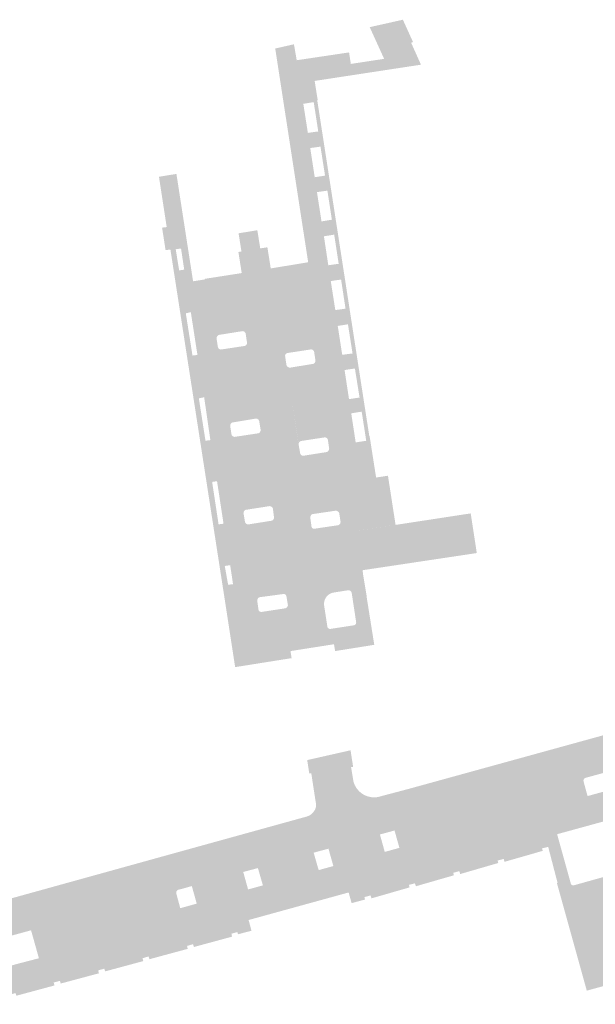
# Model space of a CAD drawing. Header units: inches. Extents: x 83221 to 84763, y 445855 to 447258.
# Tile 29 of 58: x 83862 to 83960, y 445971 to 446138. Entities that reach past the tile are written whole.
import ezdxf

# ---------------------------------------------------------------- set-up
doc = ezdxf.new("R2010")
doc.units = ezdxf.units.IN
doc.header["$MEASUREMENT"] = 0

msp = doc.modelspace()

# ---------------------------------------------------------------- hatches: boundary and pattern name
for points in [[(83924.88, 446060.82), (83926.17, 446052.49), (83922.44, 446051.92), (83920.19, 446066.59), (83921.2, 446066.74), (83920.43, 446071.68), (83919.43, 446071.52), (83919.07, 446073.92), (83920.07, 446074.07), (83919.28, 446078.99), (83918.31, 446078.85), (83917.92, 446081.42), (83918.88, 446081.54), (83918.1, 446086.48), (83917.16, 446086.33), (83916.75, 446089), (83917.69, 446089.13), (83916.94, 446094.06), (83916, 446093.93), (83915.59, 446096.6), (83916.53, 446096.73), (83915.77, 446101.67), (83914.83, 446101.52), (83914.44, 446104.05), (83915.38, 446104.2), (83914.62, 446109.13), (83913.68, 446109), (83913.3, 446111.53), (83914.22, 446111.67), (83913.45, 446116.59), (83912.54, 446116.46), (83912.15, 446119.03), (83913.07, 446119.16), (83912.3, 446124.13), (83911.39, 446123.98), (83910.25, 446131.35), (83918.29, 446132.55), (83918.59, 446130.6), (83924.23, 446131.46), (83921.79, 446136.83), (83927.41, 446138.09), (83928.52, 446135.64), (83929.12, 446134.32), (83928.81, 446134.18), (83930.45, 446130.52), (83930.48, 446130.47), (83927.19, 446129.97), (83927.07, 446130.76), (83913.79, 446128.72), (83913.91, 446127.94), (83912.46, 446127.72), (83912.97, 446124.51), (83912.89, 446124.5), (83920.32, 446076.54), (83921.72, 446067.53), (83921.77, 446067.54), (83922.87, 446060.52), (83924.88, 446060.82)], [(83918.66, 446071.39), (83919.41, 446066.47), (83920.19, 446066.59), (83922.44, 446051.92), (83917.15, 446051.1), (83916.85, 446053.02), (83916.63, 446054.45), (83914.92, 446065.43), (83914.71, 446066.87), (83912.6, 446080.33), (83912.37, 446081.81), (83910.31, 446095.57), (83911.55, 446095.76), (83911.36, 446096.99), (83905.78, 446133.21), (83908.95, 446133.93), (83909.42, 446131.23), (83910.25, 446131.35), (83911.39, 446123.98), (83910.54, 446123.84), (83911.31, 446118.91), (83912.15, 446119.03), (83912.54, 446116.46), (83911.71, 446116.35), (83912.47, 446111.4), (83913.3, 446111.53), (83913.68, 446109), (83912.85, 446108.87), (83913.62, 446103.92), (83914.44, 446104.05), (83914.83, 446101.52), (83914.03, 446101.4), (83914.77, 446096.48), (83915.59, 446096.6), (83916, 446093.93), (83915.19, 446093.81), (83915.96, 446088.89), (83916.75, 446089), (83917.16, 446086.33), (83916.37, 446086.21), (83917.13, 446081.31), (83917.92, 446081.42), (83918.31, 446078.85), (83917.53, 446078.73), (83918.28, 446073.8), (83919.07, 446073.92), (83919.43, 446071.52), (83918.66, 446071.39)], [(83927.19, 446129.97), (83913.91, 446127.94), (83913.79, 446128.72), (83927.07, 446130.76), (83927.19, 446129.97), (83927.19, 446129.97)], [(83894.27, 446066.79), (83895.39, 446059.82), (83895.09, 446059.77), (83896.18, 446052.59), (83896.53, 446052.63), (83897.66, 446045.59), (83897.23, 446045.53), (83897.8, 446042.34), (83898.17, 446042.39), (83900.38, 446028.61), (83898.99, 446028.39), (83898.98, 446028.43), (83898.88, 446029.09), (83897.21, 446039.95), (83888.02, 446099.16), (83887.2, 446099.04), (83886.61, 446102.85), (83887.39, 446102.96), (83886.08, 446111.48), (83887.1, 446111.65), (83889.09, 446099.22), (83888.92, 446099.19), (83889.5, 446095.62), (83889.66, 446095.64), (83890.82, 446088.39), (83890.63, 446088.35), (83891.76, 446081.19), (83891.96, 446081.21), (83893.12, 446074), (83892.84, 446073.94), (83893.96, 446066.76), (83894.27, 446066.79)], [(83898.37, 446067.82), (83900.4, 446054.5), (83900.4, 446054.5), (83900.66, 446052.96), (83902.73, 446039.62), (83902.95, 446038.12), (83904.32, 446029.24), (83900.38, 446028.61), (83898.17, 446042.39), (83898.63, 446042.44), (83898.4, 446043.99), (83898.14, 446045.67), (83897.66, 446045.59), (83896.53, 446052.63), (83897.02, 446052.69), (83895.92, 446059.9), (83895.39, 446059.82), (83894.27, 446066.79), (83894.79, 446066.86), (83893.74, 446074.11), (83893.12, 446074), (83891.96, 446081.21), (83892.6, 446081.29), (83892.02, 446085.04), (83891.48, 446088.53), (83890.82, 446088.39), (83889.66, 446095.64), (83890.36, 446095.74), (83889.82, 446099.33), (83889.09, 446099.22), (83887.1, 446111.65), (83889.04, 446111.96), (83891.86, 446093.77), (83893.85, 446094.08), (83893.83, 446094.18), (83899.01, 446094.99), (83900.1, 446095.16), (83899.54, 446098.74), (83900.06, 446098.82), (83900.62, 446095.28), (83903.81, 446095.79), (83903.24, 446099.34), (83904.45, 446099.53), (83905.02, 446095.95), (83911.36, 446096.99), (83911.55, 446095.76), (83910.31, 446095.57), (83905.39, 446094.77), (83899.41, 446093.81), (83894.41, 446093.01), (83895.83, 446084.11), (83896.06, 446082.65), (83898.15, 446069.26), (83898.37, 446067.82)], [(83900.62, 446095.28), (83899.57, 446101.9), (83902.75, 446102.42), (83903.81, 446095.79), (83900.62, 446095.28), (83900.62, 446095.28)], [(83909.74, 446066.16), (83910, 446064.64), (83911.71, 446053.77), (83911.92, 446052.3), (83911.92, 446052.22), (83911.95, 446052.11), (83912.01, 446052.01), (83912.09, 446051.92), (83912.19, 446051.87), (83912.3, 446051.84), (83912.41, 446051.83), (83912.48, 446051.85), (83916.46, 446052.44), (83916.56, 446052.48), (83916.68, 446052.59), (83916.77, 446052.72), (83916.83, 446052.86), (83916.85, 446053), (83917.15, 446051.1), (83926.17, 446052.49), (83938.9, 446054.44), (83939.93, 446047.72), (83920.57, 446044.81), (83920.67, 446044.12), (83920.68, 446044), (83921.3, 446040.28), (83918.88, 446040.03), (83918.73, 446041), (83918.69, 446041.13), (83918.59, 446041.26), (83918.47, 446041.35), (83918.34, 446041.41), (83918.2, 446041.43), (83915.76, 446041.04), (83915.58, 446041.01), (83915.41, 446040.96), (83915.25, 446040.9), (83915.09, 446040.83), (83914.93, 446040.74), (83914.79, 446040.63), (83914.66, 446040.52), (83914.53, 446040.39), (83914.42, 446040.25), (83914.33, 446040.11), (83914.25, 446039.96), (83914.18, 446039.8), (83914.13, 446039.64), (83914.1, 446039.52), (83907.93, 446038.88), (83907.68, 446040.39), (83905.57, 446053.79), (83905.39, 446055.24), (83903.31, 446068.57), (83903.31, 446068.57), (83903.07, 446070.05), (83901, 446083.38), (83900.77, 446084.9), (83899.41, 446093.81), (83905.39, 446094.77), (83907.46, 446081.06), (83907.68, 446079.58), (83909.74, 446066.16), (83909.74, 446066.16)], [(83910.31, 446095.57), (83912.37, 446081.81), (83912.36, 446081.85), (83912.34, 446081.89), (83912.32, 446081.93), (83912.3, 446081.97), (83912.28, 446082.01), (83912.25, 446082.04), (83912.22, 446082.08), (83912.18, 446082.11), (83912.15, 446082.13), (83912.11, 446082.16), (83912.07, 446082.18), (83912.02, 446082.19), (83911.98, 446082.21), (83911.94, 446082.22), (83911.89, 446082.22), (83911.85, 446082.23), (83911.8, 446082.22), (83907.88, 446081.62), (83907.84, 446081.61), (83907.79, 446081.6), (83907.75, 446081.58), (83907.71, 446081.56), (83907.67, 446081.53), (83907.64, 446081.51), (83907.61, 446081.48), (83907.58, 446081.44), (83907.55, 446081.41), (83907.52, 446081.37), (83907.5, 446081.33), (83907.48, 446081.29), (83907.47, 446081.24), (83907.46, 446081.2), (83907.46, 446081.15), (83907.45, 446081.1), (83907.46, 446081.06), (83905.39, 446094.77), (83910.31, 446095.57), (83910.31, 446095.57)], [(83899.41, 446093.81), (83900.77, 446084.9), (83900.76, 446084.95), (83900.73, 446085), (83900.71, 446085.05), (83900.68, 446085.09), (83900.64, 446085.13), (83900.61, 446085.17), (83900.57, 446085.21), (83900.52, 446085.23), (83900.48, 446085.26), (83900.43, 446085.28), (83900.38, 446085.3), (83900.32, 446085.31), (83900.27, 446085.32), (83900.22, 446085.32), (83896.22, 446084.68), (83896.17, 446084.66), (83896.12, 446084.63), (83896.07, 446084.59), (83896.03, 446084.55), (83895.99, 446084.51), (83895.96, 446084.47), (83895.93, 446084.42), (83895.9, 446084.36), (83895.87, 446084.3), (83895.85, 446084.24), (83895.84, 446084.18), (83895.83, 446084.11), (83894.41, 446093.01), (83899.41, 446093.81), (83899.41, 446093.81)], [(83901, 446083.38), (83903.07, 446070.05), (83903.06, 446070.1), (83903.04, 446070.14), (83903.02, 446070.19), (83903, 446070.23), (83902.98, 446070.27), (83902.95, 446070.31), (83902.91, 446070.34), (83902.88, 446070.37), (83902.84, 446070.4), (83902.8, 446070.43), (83902.76, 446070.45), (83902.71, 446070.47), (83902.66, 446070.49), (83902.62, 446070.5), (83902.57, 446070.51), (83902.52, 446070.51), (83898.55, 446069.85), (83898.5, 446069.84), (83898.46, 446069.82), (83898.42, 446069.79), (83898.38, 446069.77), (83898.34, 446069.73), (83898.3, 446069.7), (83898.27, 446069.66), (83898.24, 446069.62), (83898.22, 446069.58), (83898.2, 446069.54), (83898.18, 446069.5), (83898.17, 446069.45), (83898.16, 446069.4), (83898.15, 446069.36), (83898.15, 446069.31), (83898.15, 446069.26), (83896.06, 446082.65), (83896.07, 446082.6), (83896.09, 446082.55), (83896.11, 446082.51), (83896.13, 446082.47), (83896.16, 446082.43), (83896.19, 446082.39), (83896.22, 446082.36), (83896.26, 446082.33), (83896.3, 446082.3), (83896.34, 446082.27), (83896.38, 446082.25), (83896.42, 446082.24), (83896.47, 446082.23), (83896.51, 446082.22), (83896.56, 446082.21), (83896.61, 446082.21), (83900.58, 446082.81), (83900.63, 446082.82), (83900.68, 446082.84), (83900.72, 446082.86), (83900.76, 446082.89), (83900.8, 446082.92), (83900.83, 446082.95), (83900.87, 446082.99), (83900.9, 446083.02), (83900.93, 446083.06), (83900.95, 446083.11), (83900.97, 446083.15), (83900.98, 446083.19), (83900.99, 446083.24), (83901, 446083.28), (83901, 446083.33), (83901, 446083.38), (83901, 446083.38)], [(83912.6, 446080.33), (83914.71, 446066.87), (83914.7, 446066.92), (83914.69, 446066.96), (83914.67, 446067.01), (83914.65, 446067.05), (83914.62, 446067.09), (83914.59, 446067.13), (83914.56, 446067.16), (83914.52, 446067.2), (83914.49, 446067.22), (83914.45, 446067.25), (83914.41, 446067.27), (83914.37, 446067.28), (83914.33, 446067.3), (83914.28, 446067.31), (83914.24, 446067.31), (83914.2, 446067.32), (83914.15, 446067.32), (83910.17, 446066.71), (83910.12, 446066.69), (83910.08, 446066.67), (83910.03, 446066.65), (83909.99, 446066.62), (83909.95, 446066.59), (83909.91, 446066.55), (83909.87, 446066.51), (83909.84, 446066.47), (83909.82, 446066.43), (83909.79, 446066.38), (83909.78, 446066.34), (83909.76, 446066.29), (83909.75, 446066.24), (83909.75, 446066.19), (83909.75, 446066.14), (83907.68, 446079.58), (83907.7, 446079.52), (83907.74, 446079.46), (83907.78, 446079.41), (83907.82, 446079.35), (83907.87, 446079.31), (83907.92, 446079.26), (83907.98, 446079.23), (83908.04, 446079.19), (83908.11, 446079.17), (83908.17, 446079.15), (83908.24, 446079.13), (83912.19, 446079.77), (83912.23, 446079.78), (83912.28, 446079.8), (83912.32, 446079.82), (83912.36, 446079.85), (83912.4, 446079.88), (83912.43, 446079.91), (83912.46, 446079.95), (83912.49, 446079.98), (83912.52, 446080.02), (83912.54, 446080.06), (83912.56, 446080.11), (83912.58, 446080.15), (83912.59, 446080.19), (83912.6, 446080.24), (83912.6, 446080.29), (83912.6, 446080.33), (83912.6, 446080.33)], [(83903.31, 446068.59), (83905.39, 446055.24), (83905.37, 446055.29), (83905.35, 446055.34), (83905.33, 446055.38), (83905.3, 446055.42), (83905.27, 446055.46), (83905.23, 446055.5), (83905.2, 446055.53), (83905.16, 446055.56), (83905.11, 446055.59), (83905.06, 446055.62), (83905.02, 446055.64), (83904.97, 446055.65), (83904.91, 446055.66), (83904.86, 446055.67), (83904.81, 446055.67), (83900.82, 446055.05), (83900.78, 446055.04), (83900.73, 446055.02), (83900.69, 446054.99), (83900.65, 446054.97), (83900.61, 446054.94), (83900.57, 446054.9), (83900.54, 446054.87), (83900.51, 446054.83), (83900.48, 446054.78), (83900.46, 446054.74), (83900.44, 446054.69), (83900.42, 446054.64), (83900.41, 446054.59), (83900.41, 446054.53), (83900.4, 446054.48), (83898.37, 446067.82), (83898.38, 446067.77), (83898.4, 446067.73), (83898.43, 446067.68), (83898.45, 446067.64), (83898.48, 446067.6), (83898.52, 446067.56), (83898.56, 446067.53), (83898.6, 446067.5), (83898.64, 446067.48), (83898.68, 446067.45), (83898.73, 446067.44), (83898.78, 446067.42), (83898.83, 446067.42), (83898.88, 446067.41), (83898.93, 446067.41), (83902.9, 446068.01), (83902.95, 446068.03), (83903, 446068.05), (83903.05, 446068.08), (83903.09, 446068.11), (83903.13, 446068.15), (83903.17, 446068.19), (83903.21, 446068.23), (83903.23, 446068.28), (83903.26, 446068.33), (83903.28, 446068.38), (83903.29, 446068.43), (83903.3, 446068.48), (83903.31, 446068.54), (83903.31, 446068.59), (83903.31, 446068.59)], [(83914.92, 446065.43), (83916.63, 446054.45), (83916.61, 446054.51), (83916.58, 446054.56), (83916.55, 446054.6), (83916.52, 446054.65), (83916.48, 446054.69), (83916.44, 446054.73), (83916.39, 446054.77), (83916.35, 446054.8), (83916.3, 446054.83), (83916.25, 446054.85), (83916.2, 446054.87), (83916.14, 446054.88), (83916.09, 446054.89), (83916.03, 446054.9), (83912.1, 446054.32), (83912.05, 446054.29), (83912.01, 446054.27), (83911.96, 446054.24), (83911.92, 446054.21), (83911.89, 446054.17), (83911.85, 446054.13), (83911.82, 446054.09), (83911.79, 446054.04), (83911.77, 446053.99), (83911.75, 446053.94), (83911.73, 446053.89), (83911.72, 446053.83), (83911.71, 446053.77), (83910, 446064.64), (83910.01, 446064.59), (83910.03, 446064.54), (83910.05, 446064.5), (83910.08, 446064.45), (83910.11, 446064.41), (83910.14, 446064.38), (83910.18, 446064.34), (83910.22, 446064.31), (83910.26, 446064.29), (83910.31, 446064.26), (83910.35, 446064.24), (83910.4, 446064.23), (83910.45, 446064.22), (83910.5, 446064.21), (83910.55, 446064.21), (83914.48, 446064.83), (83914.53, 446064.85), (83914.58, 446064.87), (83914.63, 446064.9), (83914.67, 446064.93), (83914.71, 446064.97), (83914.75, 446065), (83914.79, 446065.05), (83914.82, 446065.09), (83914.84, 446065.13), (83914.87, 446065.18), (83914.88, 446065.23), (83914.9, 446065.28), (83914.91, 446065.33), (83914.91, 446065.38), (83914.92, 446065.43), (83914.92, 446065.43)], [(83905.57, 446053.79), (83907.68, 446040.39), (83907.67, 446040.43), (83907.65, 446040.48), (83907.63, 446040.52), (83907.61, 446040.55), (83907.58, 446040.59), (83907.56, 446040.62), (83907.53, 446040.66), (83907.49, 446040.68), (83907.46, 446040.71), (83907.42, 446040.73), (83907.38, 446040.74), (83907.34, 446040.76), (83907.3, 446040.77), (83907.26, 446040.78), (83907.22, 446040.78), (83907.18, 446040.78), (83907.14, 446040.78), (83907.1, 446040.77), (83903.14, 446040.24), (83903.09, 446040.22), (83903.05, 446040.2), (83903, 446040.18), (83902.96, 446040.15), (83902.92, 446040.12), (83902.89, 446040.08), (83902.86, 446040.04), (83902.83, 446040), (83902.8, 446039.96), (83902.78, 446039.91), (83902.76, 446039.87), (83902.74, 446039.82), (83902.73, 446039.77), (83902.73, 446039.72), (83902.73, 446039.67), (83902.73, 446039.62), (83900.66, 446052.96), (83900.68, 446052.91), (83900.71, 446052.86), (83900.74, 446052.81), (83900.77, 446052.77), (83900.81, 446052.73), (83900.85, 446052.7), (83900.9, 446052.66), (83900.94, 446052.64), (83900.99, 446052.62), (83901.05, 446052.6), (83901.1, 446052.58), (83901.15, 446052.58), (83901.21, 446052.57), (83905.18, 446053.2), (83905.23, 446053.22), (83905.27, 446053.24), (83905.32, 446053.27), (83905.36, 446053.3), (83905.39, 446053.33), (83905.43, 446053.37), (83905.46, 446053.41), (83905.49, 446053.45), (83905.51, 446053.49), (83905.53, 446053.54), (83905.55, 446053.59), (83905.56, 446053.64), (83905.57, 446053.69), (83905.57, 446053.74), (83905.57, 446053.79), (83905.57, 446053.79)], [(83921.27, 446040.28), (83922.56, 446032.17), (83915.92, 446031.11), (83915.74, 446032.27), (83908.37, 446031.11), (83908.55, 446029.91), (83904.32, 446029.24), (83902.96, 446038.03), (83903.08, 446037.88), (83903.19, 446037.8), (83903.31, 446037.75), (83903.45, 446037.74), (83907.5, 446038.36), (83907.62, 446038.42), (83907.71, 446038.49), (83907.79, 446038.58), (83907.86, 446038.68), (83907.91, 446038.79), (83907.93, 446038.88), (83914.09, 446039.52), (83914.06, 446039.31), (83914.05, 446039.14), (83914.06, 446038.97), (83914.07, 446038.8), (83914.6, 446035.34), (83914.6, 446035.25), (83914.65, 446035.12), (83914.73, 446035.01), (83914.83, 446034.93), (83914.95, 446034.88), (83915.08, 446034.86), (83919.05, 446035.47), (83919.13, 446035.48), (83919.25, 446035.52), (83919.35, 446035.6), (83919.43, 446035.7), (83919.48, 446035.82), (83919.5, 446035.95), (83918.88, 446040.03), (83921.27, 446040.28)], [(83958.38, 446009.64), (83935.65, 446003.37), (83933.63, 446002.81), (83930, 446001.82), (83928.36, 446007.75), (84007.55, 446029.57), (84009.24, 446023.73), (84008.62, 446023.57), (83996.8, 446020.2), (83991.65, 446018.78), (83978.6, 446015.17), (83976.14, 446014.51), (83960.84, 446010.31), (83958.38, 446009.64), (83958.38, 446009.64)], [(83962.13, 446007.49), (83962.62, 446005.69), (83976.95, 446009.63), (83976.45, 446011.42), (83979.88, 446012.36), (83980.37, 446010.58), (83992.49, 446013.9), (83991.32, 446018.11), (83991.3, 446018.16), (83991.29, 446018.2), (83991.29, 446018.24), (83991.29, 446018.29), (83991.29, 446018.33), (83991.29, 446018.37), (83991.3, 446018.42), (83991.32, 446018.46), (83991.33, 446018.5), (83991.35, 446018.54), (83991.37, 446018.58), (83991.4, 446018.61), (83991.43, 446018.64), (83991.46, 446018.68), (83991.49, 446018.7), (83991.53, 446018.73), (83991.57, 446018.75), (83991.61, 446018.77), (83991.65, 446018.78), (83996.8, 446020.2), (83997.06, 446020.26), (83997.32, 446020.29), (83997.58, 446020.31), (83997.84, 446020.3), (83998.1, 446020.27), (83998.35, 446020.22), (83998.6, 446020.14), (83998.84, 446020.05), (83999.08, 446019.93), (83999.3, 446019.8), (83999.51, 446019.64), (83999.71, 446019.47), (83999.89, 446019.28), (84000.06, 446019.08), (84000.21, 446018.86), (84000.34, 446018.63), (84000.44, 446018.39), (84000.53, 446018.14), (84001.85, 446013.34), (83953.54, 446000.08), (83951.57, 445999.53), (83935.78, 445995.14), (83933.63, 446002.81), (83935.65, 446003.37), (83935.7, 446003.38), (83935.74, 446003.38), (83935.79, 446003.38), (83935.83, 446003.38), (83935.88, 446003.37), (83935.92, 446003.36), (83935.96, 446003.35), (83936.01, 446003.33), (83936.05, 446003.31), (83936.08, 446003.29), (83936.12, 446003.26), (83936.16, 446003.23), (83936.19, 446003.2), (83936.21, 446003.16), (83936.24, 446003.12), (83936.26, 446003.08), (83936.28, 446003.04), (83937.45, 445998.78), (83959.18, 446004.73), (83958.7, 446006.54), (83962.13, 446007.49), (83962.13, 446007.49)], [(83918.54, 446014.3), (83918.98, 446011.5), (83918.63, 446011.45), (83911.89, 446010.42), (83911.55, 446010.36), (83911.2, 446012.64), (83918.54, 446014.3), (83918.54, 446014.3)], [(83902.85, 445994.34), (83900.36, 445993.68), (83899.09, 445993.33), (83893.27, 445991.73), (83891.65, 445991.29), (83890.01, 445990.83), (83888.27, 445996.75), (83911.11, 446003.07), (83911.31, 446003.14), (83911.5, 446003.22), (83911.68, 446003.32), (83911.85, 446003.44), (83912, 446003.57), (83912.14, 446003.71), (83912.27, 446003.86), (83912.38, 446004.03), (83912.4, 446004.05), (83912.42, 446004.08), (83912.43, 446004.11), (83912.45, 446004.14), (83912.47, 446004.17), (83912.49, 446004.2), (83912.56, 446004.34), (83912.61, 446004.49), (83912.66, 446004.65), (83912.68, 446004.8), (83912.7, 446004.95), (83912.7, 446005.11), (83912.69, 446005.26), (83912.68, 446005.3), (83912.68, 446005.34), (83912.67, 446005.38), (83912.66, 446005.42), (83912.65, 446005.46), (83912.64, 446005.5), (83912.26, 446007.97), (83911.89, 446010.42), (83918.63, 446011.45), (83919.03, 446009.04), (83919.09, 446008.84), (83919.16, 446008.63), (83919.24, 446008.44), (83919.34, 446008.25), (83919.44, 446008.06), (83919.56, 446007.88), (83919.78, 446007.6), (83920.02, 446007.34), (83920.29, 446007.11), (83920.54, 446006.92), (83920.81, 446006.76), (83921.09, 446006.63), (83921.38, 446006.51), (83921.68, 446006.43), (83921.98, 446006.37), (83922.29, 446006.33), (83922.6, 446006.32), (83922.91, 446006.34), (83923.22, 446006.39), (83928.36, 446007.75), (83930, 446001.82), (83928.28, 446001.34), (83925.99, 446000.71), (83923.52, 446000.03), (83921.87, 445999.58), (83916.09, 445997.99), (83914.8, 445997.63), (83912.29, 445996.95), (83902.85, 445994.34), (83902.85, 445994.34)], [(83958.7, 446006.54), (83959.18, 446004.73), (83937.45, 445998.78), (83936.28, 446003.04), (83936.26, 446003.08), (83936.24, 446003.12), (83936.21, 446003.16), (83936.19, 446003.2), (83936.16, 446003.23), (83936.12, 446003.26), (83936.08, 446003.29), (83936.05, 446003.31), (83936.01, 446003.33), (83935.96, 446003.35), (83935.92, 446003.36), (83935.88, 446003.37), (83935.83, 446003.38), (83935.79, 446003.38), (83935.74, 446003.38), (83935.7, 446003.38), (83935.65, 446003.37), (83958.38, 446009.64), (83958.34, 446009.62), (83958.3, 446009.6), (83958.26, 446009.58), (83958.22, 446009.56), (83958.19, 446009.53), (83958.16, 446009.5), (83958.13, 446009.47), (83958.1, 446009.44), (83958.08, 446009.4), (83958.06, 446009.36), (83958.04, 446009.32), (83958.02, 446009.27), (83958.02, 446009.23), (83958.01, 446009.18), (83958.01, 446009.13), (83958.01, 446009.09), (83958.02, 446009.04), (83958.03, 446008.99), (83958.7, 446006.54), (83958.7, 446006.54)], [(83936.98, 445993.82), (83935.95, 445993.55), (83936.05, 445993.12), (83929.61, 445991.26), (83929.46, 445991.76), (83928.43, 445991.5), (83928.54, 445991.07), (83922.09, 445989.21), (83921.93, 445989.7), (83920.9, 445989.43), (83920.99, 445989.01), (83918.72, 445988.4), (83918.22, 445990.21), (83901.27, 445985.54), (83901.76, 445983.72), (83899.48, 445983.13), (83899.34, 445983.5), (83898.36, 445983.22), (83898.46, 445982.72), (83892.01, 445980.97), (83891.84, 445981.44), (83890.84, 445981.15), (83890.94, 445980.65), (83884.47, 445978.9), (83884.31, 445979.36), (83883.3, 445979.07), (83883.42, 445978.58), (83876.98, 445976.84), (83876.8, 445977.29), (83875.79, 445977.01), (83875.9, 445976.51), (83869.45, 445974.78), (83869.29, 445975.23), (83868.25, 445974.95), (83868.37, 445974.45), (83861.92, 445972.71), (83861.77, 445973.16), (83860.73, 445972.87), (83860.85, 445972.37), (83854.43, 445970.65), (83854.25, 445971.1), (83853.21, 445970.8), (83853.33, 445970.3), (83846.89, 445968.58), (83846.72, 445969.03), (83845.68, 445968.74), (83847.2, 445963.14), (83847.27, 445963.15), (83848.89, 445957.24), (83844.62, 445956.06), (83844.61, 445956.09), (83844.59, 445956.12), (83844.68, 445956.17), (83844.75, 445956.29), (83844.77, 445956.4), (83844.74, 445956.51), (83844.57, 445956.81), (83844.34, 445957.08), (83844.06, 445957.3), (83843.75, 445957.46), (83843.4, 445957.54), (83843.05, 445957.55), (83842.7, 445957.49), (83842.37, 445957.34), (83840.66, 445956.28), (83839.93, 445958.93), (83836.16, 445957.9), (83835.32, 445960.89), (83835.08, 445961.72), (83834.95, 445962.18), (83834.03, 445961.91), (83832.74, 445966.79), (83891.05, 445982.85), (83890.19, 445985.79), (83889.69, 445987.54), (83892.48, 445988.32), (83891.65, 445991.29), (83893.27, 445991.73), (83894.68, 445986.79), (83900.47, 445988.34), (83899.09, 445993.33), (83900.36, 445993.68), (83901.18, 445990.72), (83903.69, 445991.41), (83902.85, 445994.34), (83912.29, 445996.95), (83913.14, 445994), (83915.63, 445994.68), (83914.8, 445997.63), (83916.09, 445997.99), (83917.48, 445993.01), (83923.24, 445994.58), (83921.87, 445999.58), (83923.52, 446000.03), (83924.34, 445997.08), (83926.82, 445997.77), (83925.99, 446000.71), (83928.28, 446001.34), (83930, 446001.82), (83933.63, 446002.81), (83935.78, 445995.14), (83951.57, 445999.53), (83952.03, 445997.93), (83950.98, 445997.68), (83951.1, 445997.26), (83944.63, 445995.4), (83944.49, 445995.89), (83943.46, 445995.62), (83943.56, 445995.2), (83937.12, 445993.33), (83936.98, 445993.82), (83936.98, 445993.82)], [(83985.26, 445992.32), (83986.59, 445987.49), (83970.85, 445983.16), (83969.93, 445982.91), (83970.58, 445980.6), (83971.52, 445977.23), (83966.24, 445975.81), (83966.27, 445975.69), (83964.43, 445975.18), (83958.57, 445973.57), (83953.51, 445991.78), (83953.62, 445991.81), (83952.03, 445997.93), (83951.57, 445999.53), (83953.54, 446000.08), (83955.86, 445991.72), (83955.89, 445991.64), (83955.94, 445991.58), (83956, 445991.52), (83956.07, 445991.47), (83956.14, 445991.44), (83956.21, 445991.42), (83956.29, 445991.41), (83956.37, 445991.42), (83962.95, 445993.26), (83962.1, 445996.49), (83963.53, 445996.66), (83963.87, 445995.36), (83966.25, 445996), (83966, 445996.97), (83967.04, 445997.1), (83982.79, 446001.32), (83984.23, 445996.06), (83972.62, 445992.88), (83972.14, 445992.78), (83971.68, 445992.63), (83971.23, 445992.44), (83970.81, 445992.21), (83970.4, 445991.94), (83970.1, 445991.7), (83969.82, 445991.43), (83969.55, 445991.14), (83969.32, 445990.83), (83969.2, 445990.68), (83969.1, 445990.52), (83969.01, 445990.36), (83968.92, 445990.19), (83968.85, 445990.02), (83968.79, 445989.84), (83968.73, 445989.58), (83968.69, 445989.32), (83968.68, 445989.06), (83968.68, 445988.8), (83968.71, 445988.54), (83968.77, 445988.28), (83968.78, 445988.22), (83968.82, 445988.15), (83968.87, 445988.08), (83968.93, 445988.03), (83969, 445987.98), (83969.07, 445987.95), (83969.14, 445987.94), (83969.22, 445987.93), (83969.29, 445987.94), (83969.35, 445987.96), (83985.26, 445992.32)], [(83921.87, 445999.58), (83923.24, 445994.58), (83917.48, 445993.01), (83916.09, 445997.99), (83921.87, 445999.58), (83921.87, 445999.58)], [(83889.38, 445990.67), (83866.56, 445984.39), (83864.41, 445983.8), (83861.49, 445983), (83845.97, 445978.74), (83843.41, 445978.05), (83840.91, 445977.39), (83830.22, 445974.4), (83825.38, 445973.02), (83822.74, 445972.13), (83820, 445971.09), (83819.89, 445971.05), (83819.78, 445971), (83819.67, 445970.94), (83819.54, 445970.87), (83819.42, 445970.79), (83819.29, 445970.71), (83818.45, 445970.17), (83817.63, 445969.59), (83816.84, 445968.97), (83816.33, 445968.54), (83815.83, 445968.08), (83815.34, 445967.61), (83813.75, 445966.16), (83812.14, 445964.73), (83810.5, 445963.34), (83808.95, 445962.07), (83807.38, 445960.83), (83805.79, 445959.62), (83803.4, 445957.84), (83801.82, 445956.61), (83800.13, 445955.54), (83798.34, 445954.62), (83797.11, 445954.11), (83795.86, 445953.67), (83794.57, 445953.32), (83774.32, 445947.69), (83773.7, 445947.51), (83773.1, 445947.29), (83772.52, 445947.03), (83771.79, 445946.62), (83771.11, 445946.15), (83770.48, 445945.61), (83769.97, 445945.2), (83769.51, 445944.76), (83769.08, 445944.27), (83768.69, 445943.76), (83768.35, 445943.21), (83768.05, 445942.64), (83767.81, 445942.04), (83767.59, 445941.35), (83767.44, 445940.65), (83767.36, 445939.94), (83767.34, 445939.22), (83767.36, 445938.83), (83767.4, 445938.43), (83767.46, 445938.04), (83767.54, 445937.65), (83767.64, 445937.26), (83767.76, 445936.88), (83765.16, 445936.46), (83763.93, 445941.94), (83762, 445950.54), (83793.71, 445959.19), (83794.03, 445959.29), (83794.35, 445959.4), (83794.67, 445959.51), (83795.29, 445959.77), (83795.9, 445960.07), (83796.49, 445960.4), (83798.3, 445961.56), (83800.09, 445962.77), (83801.84, 445964.02), (83804.51, 445966.04), (83807.09, 445968.16), (83809.6, 445970.38), (83816.7, 445976.63), (83816.94, 445976.87), (83817.15, 445977.13), (83817.34, 445977.41), (83817.5, 445977.7), (83817.64, 445978), (83817.76, 445978.31), (83817.85, 445978.62), (83817.91, 445978.94), (83817.95, 445979.26), (83817.96, 445979.59), (83817.94, 445979.91), (83817.9, 445980.23), (83823.37, 445981.18), (83823.4, 445981.01), (83823.45, 445980.84), (83823.52, 445980.68), (83823.59, 445980.53), (83823.68, 445980.38), (83823.79, 445980.24), (83823.9, 445980.11), (83824.03, 445979.98), (83824.16, 445979.88), (83824.3, 445979.78), (83824.45, 445979.7), (83824.6, 445979.62), (83824.77, 445979.57), (83824.93, 445979.52), (83825.1, 445979.49), (83825.27, 445979.48), (83825.44, 445979.48), (83825.61, 445979.49), (83826.41, 445979.69), (83829.46, 445980.45), (83829.47, 445980.45), (83888.27, 445996.75), (83890.01, 445990.83), (83889.38, 445990.67), (83889.38, 445990.67)], [(83899.09, 445993.33), (83900.47, 445988.34), (83894.68, 445986.79), (83893.27, 445991.73), (83899.09, 445993.33), (83899.09, 445993.33)], [(83889.69, 445987.54), (83890.19, 445985.79), (83868.37, 445979.78), (83867.2, 445984.06), (83867.17, 445984.1), (83867.14, 445984.15), (83867.11, 445984.19), (83867.08, 445984.23), (83867.04, 445984.27), (83866.99, 445984.3), (83866.95, 445984.32), (83866.91, 445984.35), (83866.86, 445984.37), (83866.81, 445984.38), (83866.76, 445984.39), (83866.71, 445984.4), (83866.66, 445984.4), (83866.61, 445984.4), (83866.56, 445984.39), (83889.38, 445990.67), (83889.34, 445990.66), (83889.3, 445990.64), (83889.26, 445990.62), (83889.22, 445990.59), (83889.18, 445990.56), (83889.15, 445990.53), (83889.12, 445990.5), (83889.09, 445990.46), (83889.07, 445990.42), (83889.05, 445990.38), (83889.03, 445990.34), (83889.02, 445990.29), (83889.01, 445990.25), (83889, 445990.2), (83889, 445990.15), (83889, 445990.1), (83889.01, 445990.06), (83889.69, 445987.54), (83889.69, 445987.54)], [(83832.74, 445966.79), (83834.03, 445961.91), (83834.95, 445962.18), (83835.08, 445961.72), (83834.22, 445961.49), (83834.34, 445961.06), (83829.67, 445959.78), (83829.54, 445960.22), (83828.68, 445960), (83828.81, 445959.55), (83823.84, 445958.19), (83823.73, 445958.63), (83822.85, 445958.4), (83822.98, 445957.95), (83818.01, 445956.59), (83817.92, 445957.01), (83817, 445956.82), (83817.12, 445956.34), (83812.18, 445954.99), (83812.07, 445955.42), (83811.2, 445955.23), (83811.32, 445954.75), (83806.34, 445953.39), (83806.23, 445953.84), (83805.37, 445953.61), (83805.49, 445953.16), (83794.98, 445950.28), (83794.85, 445950.73), (83793.95, 445950.49), (83794.09, 445950.03), (83789.13, 445948.67), (83789.01, 445949.15), (83788.11, 445948.92), (83788.26, 445948.43), (83783.31, 445947.08), (83783.2, 445947.58), (83782.29, 445947.34), (83782.44, 445946.84), (83777.46, 445945.48), (83777.36, 445946), (83776.48, 445945.75), (83776.6, 445945.24), (83770.98, 445943.7), (83770.48, 445945.61), (83771.11, 445946.15), (83771.79, 445946.62), (83772.52, 445947.03), (83773.1, 445947.29), (83773.7, 445947.51), (83774.32, 445947.69), (83794.57, 445953.32), (83795.86, 445953.67), (83797.11, 445954.11), (83798.34, 445954.62), (83800.13, 445955.54), (83801.82, 445956.61), (83803.4, 445957.84), (83805.79, 445959.62), (83807.38, 445960.83), (83808.95, 445962.07), (83810.5, 445963.34), (83812.14, 445964.73), (83813.75, 445966.16), (83815.34, 445967.61), (83815.83, 445968.08), (83816.33, 445968.54), (83816.84, 445968.97), (83817.63, 445969.59), (83818.45, 445970.17), (83819.29, 445970.71), (83819.42, 445970.79), (83819.54, 445970.87), (83819.67, 445970.94), (83819.78, 445971), (83819.89, 445971.05), (83820, 445971.09), (83822.74, 445972.13), (83823.45, 445969.43), (83826.14, 445970.18), (83825.38, 445973.02), (83830.22, 445974.4), (83830.27, 445974.41), (83830.31, 445974.42), (83830.36, 445974.42), (83830.41, 445974.42), (83830.45, 445974.41), (83830.5, 445974.4), (83830.54, 445974.39), (83830.59, 445974.37), (83830.63, 445974.35), (83830.67, 445974.33), (83830.71, 445974.3), (83830.74, 445974.27), (83830.77, 445974.23), (83830.8, 445974.2), (83830.82, 445974.16), (83830.85, 445974.12), (83830.87, 445974.08), (83832.04, 445969.82), (83841.73, 445972.49), (83841.25, 445974.26), (83844.22, 445975.09), (83843.41, 445978.05), (83845.97, 445978.74), (83846.02, 445978.75), (83846.06, 445978.76), (83846.1, 445978.76), (83846.15, 445978.76), (83846.19, 445978.75), (83846.24, 445978.74), (83846.28, 445978.73), (83846.32, 445978.71), (83846.36, 445978.69), (83846.4, 445978.66), (83846.43, 445978.64), (83846.47, 445978.6), (83846.5, 445978.57), (83846.53, 445978.53), (83846.55, 445978.49), (83846.57, 445978.45), (83846.59, 445978.4), (83847.76, 445974.14), (83862.32, 445978.17), (83865.74, 445979.06), (83864.41, 445983.8), (83866.56, 445984.39), (83866.61, 445984.4), (83866.66, 445984.4), (83866.71, 445984.4), (83866.76, 445984.39), (83866.81, 445984.38), (83866.86, 445984.37), (83866.91, 445984.35), (83866.95, 445984.32), (83866.99, 445984.3), (83867.04, 445984.27), (83867.08, 445984.23), (83867.11, 445984.19), (83867.14, 445984.15), (83867.17, 445984.1), (83867.2, 445984.06), (83868.37, 445979.78), (83890.19, 445985.79), (83891.05, 445982.85), (83832.74, 445966.79)]]:
    msp.add_hatch(color=256).paths.add_polyline_path(points, flags=0)

doc.saveas('drawing.dxf')
